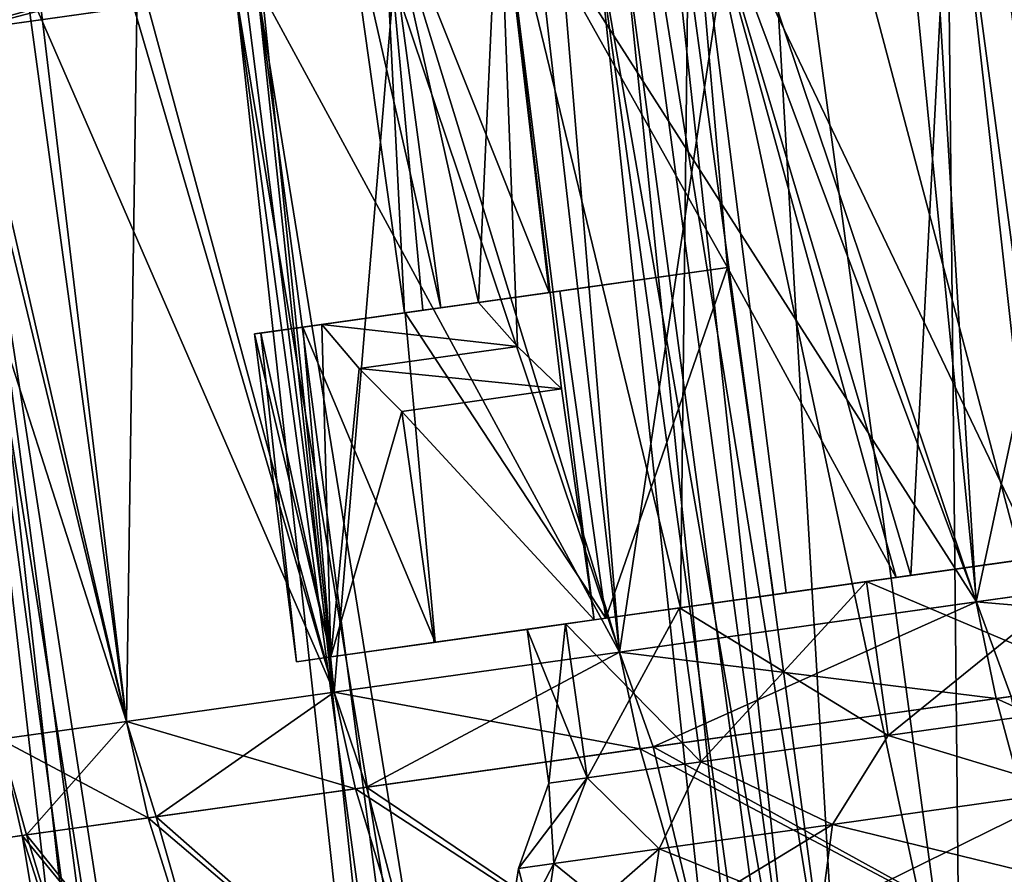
# Model space of a CAD drawing. Header units: metres. Extents: x -241 to 22, y -221 to 108.
# Tile 14 of 256: x -238.55 to -233.48, y -190.77 to -186.37. Entities that reach past the tile are written whole.
import ezdxf

# ---------------------------------------------------------------- set-up
doc = ezdxf.new("R2010")
doc.units = ezdxf.units.M
doc.layers.add('solid_DOMO_E_SIDE_LEVER_PUL_SW0001', color=7, linetype='CONTINUOUS')

msp = doc.modelspace()

# ---------------------------------------------------------------- linework, layer by layer
at = {"layer": 'solid_DOMO_E_SIDE_LEVER_PUL_SW0001'}
for points in [[(-231.343979, -191.540375, -10.388386), (-232.42807, -183.577209, -10.364622), (-233.789429, -183.768539, -7.983599)], [(-232.708496, -191.732147, 8.001857), (-233.789398, -183.768539, 7.98365), (-232.428024, -183.577209, 10.364682)], [(-232.708466, -191.732147, -8.001908), (-233.789429, -183.768539, -7.983599), (-234.784256, -183.908356, -5.423828)], [(-233.705597, -191.872284, 5.436232), (-234.784225, -183.90834, 5.423907), (-233.789398, -183.768539, 7.98365)], [(-232.708466, -191.732147, -8.001908), (-231.343979, -191.540375, -10.388386), (-233.789429, -183.768539, -7.983599)], [(-232.708496, -191.732147, 8.001857), (-233.705597, -191.872284, 5.436232), (-233.789398, -183.768539, 7.98365)], [(-234.313156, -191.957672, 2.748402), (-235.390411, -183.993546, 2.742166), (-234.784225, -183.90834, 5.423907)], [(-233.705566, -191.872284, -5.436312), (-234.784256, -183.908356, -5.423828), (-235.390411, -183.993546, -2.742131)], [(-233.705566, -191.872284, -5.436312), (-232.708466, -191.732147, -8.001908), (-234.784256, -183.908356, -5.423828)], [(-233.705597, -191.872284, 5.436232), (-234.313156, -191.957672, 2.748402), (-234.784225, -183.90834, 5.423907)], [(-234.517136, -191.986343), (-235.593933, -184.022141), (-235.390411, -183.993546, 2.742166)], [(-234.313141, -191.957672, -2.748437), (-235.390411, -183.993546, -2.742131), (-235.593933, -184.022141)], [(-234.313156, -191.957672, 2.748402), (-234.517136, -191.986343), (-235.390411, -183.993546, 2.742166)], [(-234.313141, -191.957672, -2.748437), (-233.705566, -191.872284, -5.436312), (-235.390411, -183.993546, -2.742131)], [(-234.517136, -191.986343), (-234.313141, -191.957672, -2.748437), (-235.593933, -184.022141)], [(-231.595901, -188.89975, 12.938405), (-232.065811, -184.976959, 13.031994), (-233.751389, -185.213852, 10.758183)], [(-232.401443, -189.012955, -11.922325), (-233.751358, -185.213852, -10.758235), (-232.065796, -184.976959, -13.032022)], [(-233.311707, -189.140884, 10.58325), (-233.751389, -185.213852, 10.758183), (-235.098419, -185.403168, 8.26711)], [(-233.9608, -189.232101, -9.459662), (-235.098389, -185.403168, -8.26716), (-233.751358, -185.213852, -10.758235)], [(-233.225723, -189.128799, -10.720268), (-233.9608, -189.232101, -9.459662), (-233.751358, -185.213852, -10.758235)], [(-232.496735, -189.026352, 11.792722), (-231.595901, -188.89975, 12.938405), (-233.751389, -185.213852, 10.758183)], [(-233.311707, -189.140884, 10.58325), (-232.496735, -189.026352, 11.792722), (-233.751389, -185.213852, 10.758183)], [(-232.401443, -189.012955, -11.922325), (-233.225723, -189.128799, -10.720268), (-233.751358, -185.213852, -10.758235)], [(-233.623032, -189.368698, 14.492178), (-233.859573, -185.53096, 14.860902), (-232.770599, -185.377914, 16.024649)], [(-231.452591, -189.06366, 16.750612), (-233.623032, -189.368698, 14.492178), (-232.770599, -185.377914, 16.024649)], [(-234.903748, -187.647919, 8), (-235.098419, -185.403168, 8.26711), (-236.081039, -185.541275, 5.606656)], [(-235.145645, -189.398621, -6.793793), (-236.081009, -185.54126, -5.606734), (-235.098389, -185.403168, -8.26716)], [(-234.602081, -189.322235, -8.147889), (-235.145645, -189.398621, -6.793793), (-235.098389, -185.403168, -8.26716)], [(-234.035706, -189.24263, 9.3182), (-233.311707, -189.140884, 10.58325), (-235.098419, -185.403168, 8.26711)], [(-234.903748, -187.647919, 8), (-234.035706, -189.24263, 9.3182), (-235.098419, -185.403168, 8.26711)], [(-233.9608, -189.232101, -9.459662), (-234.602081, -189.322235, -8.147889), (-235.098389, -185.403168, -8.26716)], [(-232.924011, -185.399475, -15.870481), (-234.001724, -185.550934, -14.696108), (-231.452438, -189.063644, -16.750748)], [(-236.184113, -187.827866, -3.9), (-236.678818, -185.625275, -2.831865), (-236.081009, -185.54126, -5.606734)], [(-235.821411, -187.776886, 5.419344), (-236.081039, -185.541275, 5.606656), (-236.678818, -185.625275, 2.831831)], [(-235.984818, -188.053635, -4.653913), (-236.184113, -187.827866, -3.9), (-236.081009, -185.54126, -5.606734)], [(-235.821411, -187.776886, 5.419344), (-234.903748, -187.647919, 8), (-236.081039, -185.541275, 5.606656)], [(-235.757278, -188.272797, -5.4), (-235.984818, -188.053635, -4.653913), (-236.081009, -185.54126, -5.606734)], [(-235.590271, -189.461121, -5.4), (-235.757278, -188.272797, -5.4), (-236.081009, -185.54126, -5.606734)], [(-235.145645, -189.398621, -6.793793), (-235.590271, -189.461121, -5.4), (-236.081009, -185.54126, -5.606734)], [(-233.623032, -189.368698, 14.492178), (-234.863815, -185.672089, 13.621895), (-233.859573, -185.53096, 14.860902)], [(-234.001724, -185.550934, -14.696108), (-234.994019, -185.690384, -13.447308), (-233.622894, -189.368683, -14.492346)], [(-234.001724, -185.550934, -14.696108), (-233.622894, -189.368683, -14.492346), (-231.452438, -189.063644, -16.750748)], [(-236.379166, -187.855286, 2.735493), (-236.678818, -185.625275, 2.831831), (-236.87941, -185.653473)], [(-236.678818, -185.625275, -2.831865), (-236.566086, -187.881546, 0), (-236.87941, -185.653473)], [(-236.379166, -187.855286, 2.735493), (-235.821411, -187.776886, 5.419344), (-236.678818, -185.625275, 2.831831)], [(-236.470505, -187.868118, -1.959524), (-236.566086, -187.881546, 0), (-236.678818, -185.625275, -2.831865)], [(-236.184113, -187.827866, -3.9), (-236.470505, -187.868118, -1.959524), (-236.678818, -185.625275, -2.831865)], [(-231.128998, -218.045792, -15.480684), (-235.436676, -185.951218, -15.280245), (-233.212387, -185.638611, -17.652348)], [(-236.566086, -187.881546, 0), (-236.379166, -187.855286, 2.735493), (-236.87941, -185.653473)], [(-234.994019, -185.690384, -13.447308), (-235.895828, -185.817139, -12.130405), (-233.622894, -189.368683, -14.492346)], [(-235.459961, -189.626862, 11.949852), (-235.778259, -185.800613, 12.313902), (-234.863815, -185.672089, 13.621895)], [(-230.026978, -217.873428, 16.737471), (-233.369812, -185.660736, 17.504522), (-235.572754, -185.970337, 15.112204)], [(-233.623032, -189.368698, 14.492178), (-235.459961, -189.626862, 11.949852), (-234.863815, -185.672089, 13.621895)], [(-235.895828, -185.817139, -12.130405), (-236.702621, -185.930511, -10.752071), (-235.459839, -189.626846, -11.95005)], [(-235.459961, -189.626862, 11.949852), (-236.598267, -185.915848, 10.943547), (-235.778259, -185.800613, 12.313902)], [(-235.895828, -185.817139, -12.130405), (-235.459839, -189.626846, -11.95005), (-233.622894, -189.368683, -14.492346)], [(-236.702621, -185.930511, -10.752071), (-237.410309, -186.029984, -9.319286), (-235.459839, -189.626846, -11.95005)], [(-236.927399, -189.833099, 9.173437), (-237.319702, -186.017242, 9.517771), (-236.598267, -185.915848, 10.943547)], [(-235.459961, -189.626862, 11.949852), (-236.927399, -189.833099, 9.173437), (-236.598267, -185.915848, 10.943547)], [(-232.141205, -218.205093, 14.151476), (-235.572754, -185.970337, 15.112204), (-237.433655, -186.231873, 12.43999)], [(-232.1418, -218.205185, -14.150635), (-237.321411, -186.216095, -12.625134), (-235.436676, -185.951218, -15.280245)], [(-231.128357, -218.045685, 15.481481), (-230.026978, -217.873428, 16.737471), (-235.572754, -185.970337, 15.112204)], [(-232.141205, -218.205093, 14.151476), (-231.128357, -218.045685, 15.481481), (-235.572754, -185.970337, 15.112204)], [(-231.128998, -218.045792, -15.480684), (-232.1418, -218.205185, -14.150635), (-235.436676, -185.951218, -15.280245)], [(-237.410309, -186.029984, -9.319286), (-238.015289, -186.115005, -7.839304), (-236.927307, -189.833084, -9.173664)], [(-236.927399, -189.833099, 9.173437), (-237.938889, -186.104263, 8.043794), (-237.319702, -186.017242, 9.517771)], [(-237.410309, -186.029984, -9.319286), (-236.927307, -189.833084, -9.173664), (-235.459839, -189.626846, -11.95005)], [(-238.831711, -186.42836, -9.736192), (-238.980362, -186.294724, -9.376307), (-237.581436, -186.098129, -12.176772)], [(-237.321411, -186.216095, -12.625134), (-238.831711, -186.42836, -9.736192), (-237.581436, -186.098129, -12.176772)], [(-238.918015, -186.440491, 9.537373), (-237.796173, -186.128311, 11.801178), (-239.144714, -186.317825, 8.975621)], [(-238.918015, -186.440491, 9.537373), (-237.433655, -186.231873, 12.43999), (-237.796173, -186.128311, 11.801178)], [(-238.015289, -186.115005, -7.839304), (-238.514496, -186.185165, -6.319622), (-236.927307, -189.833084, -9.173664)], [(-237.996597, -189.983368, 6.21732), (-238.452698, -186.176468, 6.52908), (-237.938889, -186.104263, 8.043794)], [(-236.927399, -189.833099, 9.173437), (-237.996597, -189.983368, 6.21732), (-237.938889, -186.104263, 8.043794)], [(-238.514496, -186.185165, -6.319622), (-238.905426, -186.240097, -4.767935), (-237.996536, -189.983353, -6.217569)], [(-237.996597, -189.983368, 6.21732), (-238.858536, -186.233505, 4.981301), (-238.452698, -186.176468, 6.52908)], [(-238.514496, -186.185165, -6.319622), (-237.996536, -189.983353, -6.217569), (-236.927307, -189.833084, -9.173664)], [(-238.905426, -186.240097, -4.767935), (-239.186081, -186.279541, -3.192102), (-237.996536, -189.983353, -6.217569)], [(-233.882401, -218.481171, 11.295409), (-237.433655, -186.231873, 12.43999), (-238.918015, -186.440491, 9.537373)], [(-237.996597, -189.983368, 6.21732), (-238.646622, -190.074722, 3.139409), (-238.858536, -186.233505, 4.981301)], [(-233.882843, -218.481247, -11.294549), (-238.831711, -186.42836, -9.736192), (-237.321411, -186.216095, -12.625134)], [(-233.060669, -218.350555, 12.753869), (-232.141205, -218.205093, 14.151476), (-237.433655, -186.231873, 12.43999)], [(-233.882401, -218.481171, 11.295409), (-233.060669, -218.350555, 12.753869), (-237.433655, -186.231873, 12.43999)], [(-233.061203, -218.350632, -12.753001), (-233.882843, -218.481247, -11.294549), (-237.321411, -186.216095, -12.625134)], [(-232.1418, -218.205185, -14.150635), (-233.061203, -218.350632, -12.753001), (-237.321411, -186.216095, -12.625134)], [(-239.186081, -186.279541, -3.192102), (-238.646576, -190.074707, -3.139747), (-237.996536, -189.983353, -6.217569)], [(-235.217514, -218.694733, 8.224214), (-238.918015, -186.440491, 9.537373), (-239.998352, -186.592316, 6.458111)], [(-235.217758, -218.694763, -8.223536), (-239.93959, -186.584061, -6.666922), (-238.831711, -186.42836, -9.736192)], [(-234.602448, -218.596176, 9.783139), (-233.882401, -218.481171, 11.295409), (-238.918015, -186.440491, 9.537373)], [(-235.217514, -218.694733, 8.224214), (-234.602448, -218.596176, 9.783139), (-238.918015, -186.440491, 9.537373)], [(-234.602798, -218.596222, -9.782337), (-235.217758, -218.694763, -8.223536), (-238.831711, -186.42836, -9.736192)], [(-233.882843, -218.481247, -11.294549), (-234.602798, -218.596222, -9.782337), (-238.831711, -186.42836, -9.736192)], [(-236.121429, -218.84021, 4.997019), (-239.998352, -186.592316, 6.458111), (-240.654678, -186.684555, 3.259238)], [(-236.121506, -218.84021, -4.996687), (-240.624527, -186.680328, -3.474173), (-239.93959, -186.584061, -6.666922)], [(-235.72464, -218.776245, 6.626254), (-235.217514, -218.694733, 8.224214), (-239.998352, -186.592316, 6.458111)], [(-236.121429, -218.84021, 4.997019), (-235.72464, -218.776245, 6.626254), (-239.998352, -186.592316, 6.458111)], [(-235.724777, -218.77626, -6.625741), (-236.121506, -218.84021, -4.996687), (-239.93959, -186.584061, -6.666922)], [(-235.217758, -218.694763, -8.223536), (-235.724777, -218.77626, -6.625741), (-239.93959, -186.584061, -6.666922)], [(-236.577423, -218.913849, 1.675965), (-240.654678, -186.684555, 3.259238), (-240.874802, -186.7155)], [(-236.577423, -218.913849, -1.675893), (-240.87384, -186.715363, -0.217079), (-240.624527, -186.680328, -3.474173)], [(-236.406128, -218.886169, 3.344293), (-236.121429, -218.84021, 4.997019), (-240.654678, -186.684555, 3.259238)], [(-236.577423, -218.913849, 1.675965), (-236.406128, -218.886169, 3.344293), (-240.654678, -186.684555, 3.259238)], [(-236.406143, -218.886169, -3.344109), (-236.577423, -218.913849, -1.675893), (-240.624527, -186.680328, -3.474173)], [(-236.121506, -218.84021, -4.996687), (-236.406143, -218.886169, -3.344109), (-240.624527, -186.680328, -3.474173)], [(-236.634598, -218.923111), (-240.874802, -186.7155), (-240.874557, -186.715469, -0.108541)], [(-236.634598, -218.923111), (-236.577423, -218.913849, 1.675965), (-240.874802, -186.7155)], [(-236.634598, -218.923111), (-240.874557, -186.715469, -0.108541), (-240.87384, -186.715363, -0.217079)], [(-236.577423, -218.913849, -1.675893), (-236.634598, -218.923111), (-240.87384, -186.715363, -0.217079)], [(-235.765747, -187.769073, 8), (-234.903748, -187.647919, 8), (-235.821411, -187.776886, 5.419344)], [(-235.765747, -187.769073, 8), (-235.52916, -189.45253, 8), (-234.903748, -187.647919, 8)], [(-235.52916, -189.45253, 8), (-234.667145, -189.331375, 8), (-234.903748, -187.647919, 8)], [(-234.903748, -187.647919, 8), (-234.667145, -189.331375, 8), (-234.035706, -189.24263, 9.3182)], [(-236.562744, -187.881073, 5.711484), (-235.765747, -187.769073, 8), (-235.821411, -187.776886, 5.419344)], [(-236.562744, -187.881073, 5.711484), (-235.52916, -189.45253, 8), (-235.765747, -187.769073, 8)], [(-237.089096, -187.955048, 3.344523), (-235.821411, -187.776886, 5.419344), (-236.379166, -187.855286, 2.735493)], [(-237.089096, -187.955048, 3.344523), (-236.562744, -187.881073, 5.711484), (-235.821411, -187.776886, 5.419344)], [(-237.337692, -187.98999, 0.930839), (-236.379166, -187.855286, 2.735493), (-236.566086, -187.881546, 0)], [(-237.337692, -187.98999, 0.930839), (-237.089096, -187.955048, 3.344523), (-236.379166, -187.855286, 2.735493)], [(-237.304947, -187.985397, -1.494844), (-236.470505, -187.868118, -1.959524), (-236.184113, -187.827866, -3.9)], [(-236.991379, -187.941315, -3.9), (-237.304947, -187.985397, -1.494844), (-236.184113, -187.827866, -3.9)], [(-237.304947, -187.985397, -1.494844), (-236.566086, -187.881546, 0), (-236.470505, -187.868118, -1.959524)], [(-236.991379, -187.941315, -3.9), (-236.184113, -187.827866, -3.9), (-235.984818, -188.053635, -4.653913)], [(-237.304947, -187.985397, -1.494844), (-237.337692, -187.98999, 0.930839), (-236.566086, -187.881546, 0)], [(-237.089096, -187.955048, 3.344523), (-236.408081, -189.57605, 5.414908), (-236.562744, -187.881073, 5.711484)], [(-236.562744, -187.881073, 5.711484), (-236.408081, -189.57605, 5.414908), (-235.52916, -189.45253, 8)], [(-237.337692, -187.98999, 0.930839), (-236.942215, -189.651123, 2.734464), (-237.089096, -187.955048, 3.344523)], [(-236.991379, -187.941315, -3.9), (-236.944107, -189.651382, -2.720104), (-237.304947, -187.985397, -1.494844)], [(-237.089096, -187.955048, 3.344523), (-236.942215, -189.651123, 2.734464), (-236.408081, -189.57605, 5.414908)], [(-236.798798, -188.167923, -4.653602), (-236.991379, -187.941315, -3.9), (-235.984818, -188.053635, -4.653913)], [(-236.798798, -188.167923, -4.653602), (-236.944107, -189.651382, -2.720104), (-236.991379, -187.941315, -3.9)], [(-237.304947, -187.985397, -1.494844), (-237.121857, -189.676361, 0.008174), (-237.337692, -187.98999, 0.930839)], [(-237.337692, -187.98999, 0.930839), (-237.121857, -189.676361, 0.008174), (-236.942215, -189.651123, 2.734464)], [(-237.304947, -187.985397, -1.494844), (-236.944107, -189.651382, -2.720104), (-237.121857, -189.676361, 0.008174)], [(-236.798798, -188.167923, -4.653602), (-235.984818, -188.053635, -4.653913), (-235.757278, -188.272797, -5.4)], [(-236.798798, -188.167923, -4.653602), (-236.579117, -188.38829, -5.4), (-236.944107, -189.651382, -2.720104)], [(-236.798798, -188.167923, -4.653602), (-235.757278, -188.272797, -5.4), (-236.579117, -188.38829, -5.4)], [(-236.579117, -188.38829, -5.4), (-235.757278, -188.272797, -5.4), (-235.590271, -189.461121, -5.4)], [(-236.579117, -188.38829, -5.4), (-236.412094, -189.576614, -5.4), (-236.944107, -189.651382, -2.720104)], [(-236.579117, -188.38829, -5.4), (-235.590271, -189.461121, -5.4), (-236.412094, -189.576614, -5.4)], [(-234.18837, -189.264084, 8.100942), (-232.868423, -189.078583, 10.541943), (-234.035706, -189.24263, 9.3182)], [(-232.75679, -189.870758, 10.542496), (-232.868423, -189.078583, 10.541943), (-234.18837, -189.264084, 8.100942)], [(-232.868393, -189.078583, -10.541995), (-234.188354, -189.264084, -8.100991), (-233.225723, -189.128799, -10.720268)], [(-234.077194, -190.056335, -8.100593), (-234.188354, -189.264084, -8.100991), (-232.868393, -189.078583, -10.541995)], [(-232.75679, -189.870758, -10.542496), (-234.077194, -190.056335, -8.100593), (-232.868393, -189.078583, -10.541995)], [(-232.868423, -189.078583, 10.541943), (-233.311707, -189.140884, 10.58325), (-234.035706, -189.24263, 9.3182)], [(-231.355927, -189.561737, 16.713991), (-233.623032, -189.368698, 14.492178), (-231.452591, -189.06366, 16.750612)], [(-233.443832, -189.855164, -14.552258), (-231.452438, -189.063644, -16.750748), (-233.622894, -189.368683, -14.492346)], [(-234.188354, -189.264084, -8.100991), (-233.9608, -189.232101, -9.459662), (-233.225723, -189.128799, -10.720268)], [(-234.188354, -189.264084, -8.100991), (-234.602081, -189.322235, -8.147889), (-233.9608, -189.232101, -9.459662)], [(-235.151245, -189.399414, 5.493963), (-234.18837, -189.264084, 8.100942), (-234.667145, -189.331375, 8)], [(-234.077194, -190.056335, 8.100593), (-234.18837, -189.264084, 8.100942), (-235.151245, -189.399414, 5.493963)], [(-234.188354, -189.264084, -8.100991), (-235.151215, -189.399414, -5.49404), (-234.602081, -189.322235, -8.147889)], [(-235.040024, -190.19165, -5.493785), (-235.151215, -189.399414, -5.49404), (-234.188354, -189.264084, -8.100991)], [(-234.077194, -190.056335, -8.100593), (-235.040024, -190.19165, -5.493785), (-234.188354, -189.264084, -8.100991)], [(-234.18837, -189.264084, 8.100942), (-234.035706, -189.24263, 9.3182), (-234.667145, -189.331375, 8)], [(-234.077194, -190.056335, 8.100593), (-232.75679, -189.870758, 10.542496), (-234.18837, -189.264084, 8.100942)], [(-235.151245, -189.399414, 5.493963), (-234.667145, -189.331375, 8), (-235.52916, -189.45253, 8)], [(-235.151215, -189.399414, -5.49404), (-235.145645, -189.398621, -6.793793), (-234.602081, -189.322235, -8.147889)], [(-233.521057, -189.866013, 14.460209), (-235.459961, -189.626862, 11.949852), (-233.623032, -189.368698, 14.492178)], [(-235.285446, -190.113983, -12.032128), (-233.622894, -189.368683, -14.492346), (-235.459839, -189.626846, -11.95005)], [(-235.285446, -190.113983, -12.032128), (-233.443832, -189.855164, -14.552258), (-233.622894, -189.368683, -14.492346)], [(-231.355927, -189.561737, 16.713991), (-233.521057, -189.866013, 14.460209), (-233.623032, -189.368698, 14.492178)], [(-235.737015, -189.481735, 2.774912), (-235.151245, -189.399414, 5.493963), (-235.52916, -189.45253, 8)], [(-235.040024, -190.19165, 5.493785), (-235.151245, -189.399414, 5.493963), (-235.737015, -189.481735, 2.774912)], [(-235.151215, -189.399414, -5.49404), (-235.737, -189.481735, -2.774945), (-235.590271, -189.461121, -5.4)], [(-235.625671, -190.273956, -2.775139), (-235.737, -189.481735, -2.774945), (-235.151215, -189.399414, -5.49404)], [(-235.040024, -190.19165, -5.493785), (-235.625671, -190.273956, -2.775139), (-235.151215, -189.399414, -5.49404)], [(-235.151215, -189.399414, -5.49404), (-235.590271, -189.461121, -5.4), (-235.145645, -189.398621, -6.793793)], [(-235.040024, -190.19165, 5.493785), (-234.077194, -190.056335, 8.100593), (-235.151245, -189.399414, 5.493963)], [(-236.408081, -189.57605, 5.414908), (-236.412094, -189.576614, -5.4), (-235.590271, -189.461121, -5.4)], [(-235.737015, -189.481735, 2.774912), (-235.52916, -189.45253, 8), (-236.408081, -189.57605, 5.414908)], [(-235.933563, -189.509369), (-236.408081, -189.57605, 5.414908), (-235.590271, -189.461121, -5.4)], [(-235.933563, -189.509369), (-235.737015, -189.481735, 2.774912), (-236.408081, -189.57605, 5.414908)], [(-235.737, -189.481735, -2.774945), (-235.933563, -189.509369), (-235.590271, -189.461121, -5.4)], [(-235.625671, -190.273956, 2.775139), (-235.737015, -189.481735, 2.774912), (-235.933563, -189.509369)], [(-235.82222, -190.301575), (-235.933563, -189.509369), (-235.737, -189.481735, -2.774945)], [(-235.625671, -190.273956, -2.775139), (-235.82222, -190.301575), (-235.737, -189.481735, -2.774945)], [(-235.625671, -190.273956, 2.775139), (-235.040024, -190.19165, 5.493785), (-235.737015, -189.481735, 2.774912)], [(-235.625671, -190.273956, 2.775139), (-235.933563, -189.509369), (-235.82222, -190.301575)], [(-236.942215, -189.651123, 2.734464), (-236.944107, -189.651382, -2.720104), (-236.412094, -189.576614, -5.4)], [(-236.408081, -189.57605, 5.414908), (-236.942215, -189.651123, 2.734464), (-236.412094, -189.576614, -5.4)], [(-231.355927, -189.561737, 16.713991), (-231.000992, -190.998611, 16.503773), (-233.521057, -189.866013, 14.460209)], [(-235.35347, -190.12355, 11.923305), (-236.927399, -189.833099, 9.173437), (-235.459961, -189.626862, 11.949852)], [(-236.761658, -190.321457, -9.277617), (-235.459839, -189.626846, -11.95005), (-236.927307, -189.833084, -9.173664)], [(-236.761658, -190.321457, -9.277617), (-235.285446, -190.113983, -12.032128), (-235.459839, -189.626846, -11.95005)], [(-233.521057, -189.866013, 14.460209), (-235.35347, -190.12355, 11.923305), (-235.459961, -189.626862, 11.949852)], [(-236.942215, -189.651123, 2.734464), (-237.121857, -189.676361, 0.008174), (-236.944107, -189.651382, -2.720104)], [(-236.817261, -190.329269, 9.152947), (-237.996597, -189.983368, 6.21732), (-236.927399, -189.833099, 9.173437)], [(-237.843735, -190.473526, -6.342383), (-236.927307, -189.833084, -9.173664), (-237.996536, -189.983353, -6.217569)], [(-237.843735, -190.473526, -6.342383), (-236.761658, -190.321457, -9.277617), (-236.927307, -189.833084, -9.173664)], [(-235.35347, -190.12355, 11.923305), (-236.817261, -190.329269, 9.152947), (-236.927399, -189.833099, 9.173437)], [(-233.521057, -189.866013, 14.460209), (-233.13562, -191.298615, 14.276697), (-235.35347, -190.12355, 11.923305)], [(-235.285446, -190.113983, -12.032128), (-233.13562, -191.298615, -14.276697), (-233.443832, -189.855164, -14.552258)], [(-233.137283, -190.340561, -10.244654), (-234.077194, -190.056335, -8.100593), (-232.75679, -189.870758, -10.542496)], [(-233.137283, -190.340561, 10.244654), (-232.75679, -189.870758, 10.542496), (-234.077194, -190.056335, 8.100593)], [(-233.521057, -189.866013, 14.460209), (-231.000992, -190.998611, 16.503773), (-233.13562, -191.298615, 14.276697)], [(-237.883804, -190.479156, 6.203381), (-238.646622, -190.074722, 3.139409), (-237.996597, -189.983368, 6.21732)], [(-238.510559, -190.567245, -3.283603), (-237.996536, -189.983353, -6.217569), (-238.646576, -190.074707, -3.139747)], [(-238.510559, -190.567245, -3.283603), (-237.843735, -190.473526, -6.342383), (-237.996536, -189.983353, -6.217569)], [(-236.817261, -190.329269, 9.152947), (-237.883804, -190.479156, 6.203381), (-237.996597, -189.983368, 6.21732)], [(-238.532196, -190.570282, 3.132355), (-238.749741, -190.600861), (-238.646622, -190.074722, 3.139409)], [(-238.749176, -190.600784, -0.160859), (-238.510559, -190.567245, -3.283603), (-238.646576, -190.074707, -3.139747)], [(-237.883804, -190.479156, 6.203381), (-238.532196, -190.570282, 3.132355), (-238.646622, -190.074722, 3.139409)], [(-234.363312, -190.512863, -7.855288), (-235.040024, -190.19165, -5.493785), (-234.077194, -190.056335, -8.100593)], [(-234.363312, -190.512863, 7.855288), (-234.077194, -190.056335, 8.100593), (-235.040024, -190.19165, 5.493785)], [(-233.137283, -190.340561, -10.244654), (-234.363312, -190.512863, -7.855288), (-234.077194, -190.056335, -8.100593)], [(-234.363312, -190.512863, 7.855288), (-233.137283, -190.340561, 10.244654), (-234.077194, -190.056335, 8.100593)], [(-235.35347, -190.12355, 11.923305), (-234.942032, -191.55249, 11.770911), (-236.817261, -190.329269, 9.152947)], [(-236.761658, -190.321457, -9.277617), (-234.942032, -191.55249, -11.770911), (-235.285446, -190.113983, -12.032128)], [(-235.35347, -190.12355, 11.923305), (-233.13562, -191.298615, 14.276697), (-234.942032, -191.55249, 11.770911)], [(-235.285446, -190.113983, -12.032128), (-234.942032, -191.55249, -11.770911), (-233.13562, -191.298615, -14.276697)], [(-235.255722, -190.63829, -5.319592), (-235.625671, -190.273956, -2.775139), (-235.040024, -190.19165, -5.493785)], [(-235.255722, -190.63829, 5.319592), (-235.040024, -190.19165, 5.493785), (-235.625671, -190.273956, 2.775139)], [(-234.363312, -190.512863, -7.855288), (-235.255722, -190.63829, -5.319592), (-235.040024, -190.19165, -5.493785)], [(-235.255722, -190.63829, 5.319592), (-234.363312, -190.512863, 7.855288), (-235.040024, -190.19165, 5.493785)], [(-235.979767, -190.740036), (-235.82222, -190.301575), (-235.625671, -190.273956, -2.775139)], [(-235.797913, -190.714478, -2.684802), (-235.979767, -190.740036), (-235.625671, -190.273956, -2.775139)], [(-235.797913, -190.714478, 2.684802), (-235.82222, -190.301575), (-235.979767, -190.740036)], [(-235.797913, -190.714478, 2.684802), (-235.625671, -190.273956, 2.775139), (-235.82222, -190.301575)], [(-235.255722, -190.63829, -5.319592), (-235.797913, -190.714478, -2.684802), (-235.625671, -190.273956, -2.775139)], [(-235.797913, -190.714478, 2.684802), (-235.255722, -190.63829, 5.319592), (-235.625671, -190.273956, 2.775139)], [(-236.817261, -190.329269, 9.152947), (-236.384933, -191.75528, 9.035334), (-237.883804, -190.479156, 6.203381)], [(-237.843735, -190.473526, -6.342383), (-236.384933, -191.75528, -9.035334), (-236.761658, -190.321457, -9.277617)], [(-236.817261, -190.329269, 9.152947), (-234.942032, -191.55249, 11.770911), (-236.384933, -191.75528, 9.035334)], [(-236.761658, -190.321457, -9.277617), (-236.384933, -191.75528, -9.035334), (-234.942032, -191.55249, -11.770911)], [(-234.423859, -190.972626, -7.909128), (-234.363312, -190.512863, -7.855288), (-233.137283, -190.340561, -10.244654)], [(-234.423859, -190.972626, -7.909128), (-233.137283, -190.340561, -10.244654), (-233.189438, -190.799133, -10.314871)], [(-233.189438, -190.799133, 10.314871), (-233.137283, -190.340561, 10.244654), (-234.363312, -190.512863, 7.855288)], [(-237.883804, -190.479156, 6.203381), (-237.436203, -191.90303, 6.123369), (-238.532196, -190.570282, 3.132355)], [(-238.510559, -190.567245, -3.283603), (-237.436203, -191.90303, -6.123369), (-237.843735, -190.473526, -6.342383)], [(-237.883804, -190.479156, 6.203381), (-236.384933, -191.75528, 9.035334), (-237.436203, -191.90303, 6.123369)], [(-237.843735, -190.473526, -6.342383), (-237.436203, -191.90303, -6.123369), (-236.384933, -191.75528, -9.035334)], [(-235.322388, -191.098907, -5.356052), (-235.255722, -190.63829, -5.319592), (-234.363312, -190.512863, -7.855288)], [(-235.322388, -191.098907, -5.356052), (-234.363312, -190.512863, -7.855288), (-234.423859, -190.972626, -7.909128)], [(-234.423859, -190.972626, 7.909128), (-234.363312, -190.512863, 7.855288), (-235.255722, -190.63829, 5.319592)], [(-233.189438, -190.799133, 10.314871), (-234.363312, -190.512863, 7.855288), (-234.423859, -190.972626, 7.909128)], [(-238.532196, -190.570282, 3.132355), (-238.289703, -192.02298), (-238.749741, -190.600861)], [(-238.749741, -190.600861), (-238.075272, -191.992844, -3.091864), (-238.749603, -190.600845, -0.08043)], [(-238.749741, -190.600861), (-238.289703, -192.02298), (-238.075272, -191.992844, -3.091864)], [(-238.749603, -190.600845, -0.08043), (-238.075272, -191.992844, -3.091864), (-238.749176, -190.600784, -0.160859)], [(-238.749176, -190.600784, -0.160859), (-238.075272, -191.992844, -3.091864), (-238.510559, -190.567245, -3.283603)], [(-238.532196, -190.570282, 3.132355), (-237.436203, -191.90303, 6.123369), (-238.075272, -191.992844, 3.091864)], [(-238.532196, -190.570282, 3.132355), (-238.075272, -191.992844, 3.091864), (-238.289703, -192.02298)], [(-238.510559, -190.567245, -3.283603), (-238.075272, -191.992844, -3.091864), (-237.436203, -191.90303, -6.123369)], [(-235.868301, -191.175629, -2.703204), (-235.797913, -190.714478, -2.684802), (-235.255722, -190.63829, -5.319592)], [(-235.868301, -191.175629, -2.703204), (-235.255722, -190.63829, -5.319592), (-235.322388, -191.098907, -5.356052)], [(-235.322388, -191.098907, 5.356052), (-235.255722, -190.63829, 5.319592), (-235.797913, -190.714478, 2.684802)], [(-234.423859, -190.972626, 7.909128), (-235.255722, -190.63829, 5.319592), (-235.322388, -191.098907, 5.356052)], [(-236.051407, -191.201355), (-235.979767, -190.740036), (-235.797913, -190.714478, -2.684802)], [(-236.051407, -191.201355), (-235.797913, -190.714478, -2.684802), (-235.868301, -191.175629, -2.703204)], [(-235.868301, -191.175629, 2.703204), (-235.979767, -190.740036), (-236.051407, -191.201355)], [(-235.868301, -191.175629, 2.703204), (-235.797913, -190.714478, 2.684802), (-235.979767, -190.740036)], [(-235.322388, -191.098907, 5.356052), (-235.797913, -190.714478, 2.684802), (-235.868301, -191.175629, 2.703204)]]:
    msp.add_3dface(points, dxfattribs=at)

doc.saveas('drawing.dxf')
